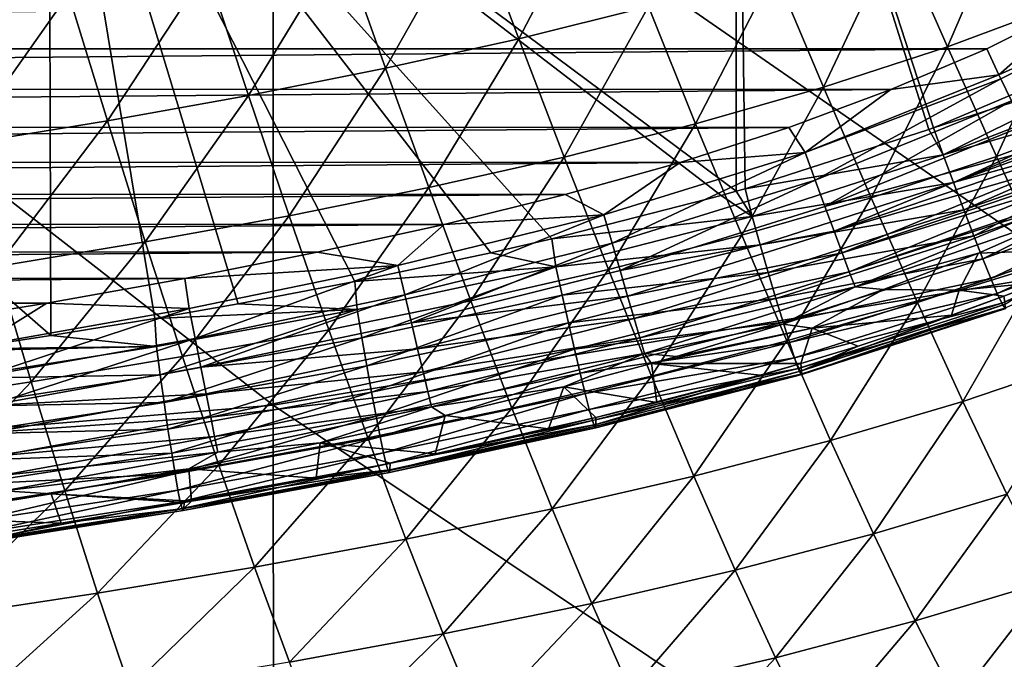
# Model space of a CAD drawing. Header units: metres. Extents: x -104 to 104, y -68 to 90.
# Tile 98 of 256: x 6.2 to 10.75, y -65.1 to -62.14. Entities that reach past the tile are written whole.
import ezdxf

# ---------------------------------------------------------------- set-up
doc = ezdxf.new("R2010")
doc.units = ezdxf.units.M
doc.layers.add('solid_FIT-BATH-153_SW0002', color=7, linetype='CONTINUOUS')

msp = doc.modelspace()

# ---------------------------------------------------------------- linework, layer by layer
at = {"layer": 'solid_FIT-BATH-153_SW0002'}
for points in [[(9.513554, -59.829491, 9.881903), (9.513889, -62.938446, 9.573331), (6.337785, -60.568897, 9.838465)], [(9.513554, -59.829491, 9.881903), (9.555609, -62.926586, 9.574115), (9.513889, -62.938446, 9.573331)], [(9.513554, -59.829491, 9.881903), (10.405565, -62.651928, 9.593268), (9.555609, -62.926586, 9.574115)], [(9.513554, -59.829491, 9.881903), (10.425984, -62.64439, 9.59382), (10.405565, -62.651928, 9.593268)], [(9.513554, -59.829491, 9.881903), (11.252146, -62.294132, 9.62034), (10.425984, -62.64439, 9.59382)], [(9.513554, -59.829491, 9.881903), (11.707888, -62.049896, 9.640275), (11.252146, -62.294132, 9.62034)], [(11.063119, -63.31295, 12.533631), (11.063119, -60.168377, 12.848028), (7.374184, -60.757767, 12.826087)], [(6.337785, -60.568897, 9.838465), (6.34709, -63.605881, 9.53492), (3.165326, -60.828018, 9.833501)], [(6.337785, -60.568897, 9.838465), (6.827215, -63.526897, 9.538888), (6.34709, -63.605881, 9.53492)], [(6.337785, -60.568897, 9.838465), (7.212992, -63.458469, 9.542458), (6.827215, -63.526897, 9.538888)], [(6.337785, -60.568897, 9.838465), (7.751118, -63.355297, 9.548057), (7.212992, -63.458469, 9.542458)], [(6.337785, -60.568897, 9.838465), (8.379533, -63.223137, 9.555564), (7.751118, -63.355297, 9.548057)], [(6.337785, -60.568897, 9.838465), (8.661515, -63.158855, 9.559374), (8.379533, -63.223137, 9.555564)], [(6.337785, -60.568897, 9.838465), (9.444831, -62.957829, 9.572057), (8.661515, -63.158855, 9.559374)], [(6.337785, -60.568897, 9.838465), (9.513889, -62.938446, 9.573331), (9.444831, -62.957829, 9.572057)], [(7.374184, -63.927685, 12.508709), (7.374184, -60.757767, 12.826087), (3.685249, -61.054604, 12.823212)], [(11.063119, -63.31295, 12.533631), (7.374184, -60.757767, 12.826087), (7.374184, -63.927685, 12.508709)], [(3.165326, -60.828018, 9.833501), (6.34709, -63.605881, 9.53492), (5.942558, -63.667637, 9.531918)], [(7.374184, -63.927685, 12.508709), (3.685249, -61.054604, 12.823212), (3.685249, -64.237259, 12.505028)], [(8.294006, -61.658958, -1.528397), (8.883463, -61.514591, -1.453606), (8.509248, -62.232552, -0.861569)], [(8.883463, -61.514591, -1.453606), (9.108264, -62.083004, -0.784658), (8.509248, -62.232552, -0.861569)], [(10.25701, -61.73753, -0.617482), (10.806358, -61.536797, -0.527136), (10.490489, -62.270008, 0.084472)], [(10.806358, -61.536797, -0.527136), (11.04566, -62.063843, 0.176263), (10.490489, -62.270008, 0.084472)], [(7.68892, -61.791008, -1.598927), (8.294006, -61.658958, -1.528397), (7.89341, -62.369465, -0.93448)], [(8.294006, -61.658958, -1.528397), (8.509248, -62.232552, -0.861569), (7.89341, -62.369465, -0.93448)], [(9.690907, -61.918793, -0.703315), (10.25701, -61.73753, -0.617482), (9.917562, -62.456516, -0.003019)], [(10.25701, -61.73753, -0.617482), (10.490489, -62.270008, 0.084472), (9.917562, -62.456516, -0.003019)], [(7.067412, -61.912491, -1.665841), (7.68892, -61.791008, -1.598927), (7.259916, -62.495529, -1.004066)], [(7.68892, -61.791008, -1.598927), (7.89341, -62.369465, -0.93448), (7.259916, -62.495529, -1.004066)], [(6.428673, -62.025169, -1.729798), (7.067412, -61.912491, -1.665841), (6.607908, -62.61253, -1.071014)], [(7.067412, -61.912491, -1.665841), (7.259916, -62.495529, -1.004066), (6.607908, -62.61253, -1.071014)], [(9.108264, -62.083004, -0.784658), (9.690907, -61.918793, -0.703315), (9.327024, -62.625729, -0.08624)], [(9.690907, -61.918793, -0.703315), (9.917562, -62.456516, -0.003019), (9.327024, -62.625729, -0.08624)], [(5.77161, -62.130875, -1.79165), (6.428673, -62.025169, -1.729798), (5.936253, -62.722355, -1.136225)], [(6.428673, -62.025169, -1.729798), (6.607908, -62.61253, -1.071014), (5.936253, -62.722355, -1.136225)], [(11.117952, -62.057114, 6.986014), (-11.117951, -62.057102, 6.986013), (-10.672359, -62.27993, 7.005508)], [(10.672176, -62.280045, 7.005518), (11.117952, -62.057114, 6.986014), (-10.672359, -62.27993, 7.005508)], [(10.490489, -62.270008, 0.084472), (11.04566, -62.063843, 0.176263), (10.717251, -62.776955, 0.812257)], [(10.728986, -62.400108, 7.025538), (11.117952, -62.057114, 6.986014), (10.672176, -62.280045, 7.005518)], [(11.04566, -62.063843, 0.176263), (11.27772, -62.565865, 0.905515), (10.717251, -62.776955, 0.812257)], [(10.728986, -62.400108, 7.025538), (11.191447, -62.189842, 7.009897), (11.117952, -62.057114, 6.986014)], [(8.509248, -62.232552, -0.861569), (9.108264, -62.083004, -0.784658), (8.718966, -62.779972, -0.165257)], [(9.108264, -62.083004, -0.784658), (9.327024, -62.625729, -0.08624), (8.718966, -62.779972, -0.165257)], [(10.728986, -62.400108, 7.025538), (10.737663, -62.418346, 7.030227), (11.191447, -62.189842, 7.009897)], [(10.737663, -62.418346, 7.030227), (10.786236, -62.519955, 7.064478), (11.191447, -62.189842, 7.009897)], [(7.89341, -62.369465, -0.93448), (8.509248, -62.232552, -0.861569), (8.092892, -62.921265, -0.240524)], [(8.509248, -62.232552, -0.861569), (8.718966, -62.779972, -0.165257), (8.092892, -62.921265, -0.240524)], [(10.672176, -62.280045, 7.005518), (-10.672359, -62.27993, 7.005508), (-10.233517, -62.46595, 7.021783)], [(10.229734, -62.46809, 7.02197), (10.672176, -62.280045, 7.005518), (-10.233517, -62.46595, 7.021783)], [(9.917562, -62.456516, -0.003019), (10.490489, -62.270008, 0.084472), (10.138012, -62.968212, 0.723095)], [(10.490489, -62.270008, 0.084472), (10.717251, -62.776955, 0.812257), (10.138012, -62.968212, 0.723095)], [(10.728986, -62.400108, 7.025538), (10.672176, -62.280045, 7.005518), (10.229734, -62.46809, 7.02197)], [(11.252146, -62.294132, 9.62034), (11.287373, -62.367287, 9.609076), (10.425984, -62.64439, 9.59382)], [(7.259916, -62.495529, -1.004066), (7.89341, -62.369465, -0.93448), (7.447927, -63.051411, -0.312743)], [(7.89341, -62.369465, -0.93448), (8.092892, -62.921265, -0.240524), (7.447927, -63.051411, -0.312743)], [(11.287373, -62.367287, 9.609076), (10.47156, -62.770298, 9.570981), (10.425984, -62.64439, 9.59382)], [(11.287373, -62.367287, 9.609076), (11.322747, -62.440121, 9.590998), (10.47156, -62.770298, 9.570981)], [(9.833912, -62.759544, 7.057272), (10.728986, -62.400108, 7.025538), (10.229734, -62.46809, 7.02197)], [(9.833912, -62.759544, 7.057272), (10.737663, -62.418346, 7.030227), (10.728986, -62.400108, 7.025538)], [(9.879965, -62.886223, 7.09769), (10.737663, -62.418346, 7.030227), (9.833912, -62.759544, 7.057272)], [(9.879965, -62.886223, 7.09769), (10.786236, -62.519955, 7.064478), (10.737663, -62.418346, 7.030227)], [(11.322747, -62.440121, 9.590998), (11.357786, -62.51162, 9.566215), (10.47156, -62.770298, 9.570981)], [(10.229734, -62.46809, 7.02197), (-10.233517, -62.46595, 7.021783), (-9.76589, -62.639584, 7.036974)], [(9.757561, -62.643116, 7.037283), (10.229734, -62.46809, 7.02197), (-9.76589, -62.639584, 7.036974)], [(9.327024, -62.625729, -0.08624), (9.917562, -62.456516, -0.003019), (9.540077, -63.14193, 0.637994)], [(9.917562, -62.456516, -0.003019), (10.138012, -62.968212, 0.723095), (9.540077, -63.14193, 0.637994)], [(9.833912, -62.759544, 7.057272), (10.229734, -62.46809, 7.02197), (9.757561, -62.643116, 7.037283)], [(6.607908, -62.61253, -1.071014), (7.259916, -62.495529, -1.004066), (6.783173, -63.17223, -0.382632)], [(7.259916, -62.495529, -1.004066), (7.447927, -63.051411, -0.312743), (6.783173, -63.17223, -0.382632)], [(9.924746, -63.008499, 7.157083), (10.786236, -62.519955, 7.064478), (9.879965, -62.886223, 7.09769)], [(9.924746, -63.008499, 7.157083), (10.842304, -62.63612, 7.122094), (10.786236, -62.519955, 7.064478)], [(11.357786, -62.51162, 9.566215), (10.519096, -62.898335, 9.527849), (10.47156, -62.770298, 9.570981)], [(11.357786, -62.51162, 9.566215), (11.391986, -62.580738, 9.534979), (10.519096, -62.898335, 9.527849)], [(10.717251, -62.776955, 0.812257), (11.27772, -62.565865, 0.905515), (10.937697, -63.257572, 1.562227)], [(5.936253, -62.722355, -1.136225), (6.607908, -62.61253, -1.071014), (6.097464, -63.285648, -0.451137)], [(6.607908, -62.61253, -1.071014), (6.783173, -63.17223, -0.382632), (6.097464, -63.285648, -0.451137)], [(11.391986, -62.580738, 9.534979), (11.425186, -62.647148, 9.497309), (10.519096, -62.898335, 9.527849)], [(9.757561, -62.643116, 7.037283), (-9.76589, -62.639584, 7.036974), (-9.269399, -62.800644, 7.051065)], [(9.255204, -62.804558, 7.051407), (9.757561, -62.643116, 7.037283), (-9.269399, -62.800644, 7.051065)], [(8.718966, -62.779972, -0.165257), (9.327024, -62.625729, -0.08624), (8.92347, -63.300369, 0.556878)], [(9.327024, -62.625729, -0.08624), (9.540077, -63.14193, 0.637994), (8.92347, -63.300369, 0.556878)], [(9.833912, -62.759544, 7.057272), (9.757561, -62.643116, 7.037283), (9.255204, -62.804558, 7.051407)], [(10.405565, -62.651928, 9.593268), (10.47156, -62.770298, 9.570981), (9.555609, -62.926586, 9.574115)], [(9.924746, -63.008499, 7.157083), (10.894671, -62.743546, 7.197176), (10.842304, -62.63612, 7.122094)], [(10.405565, -62.651928, 9.593268), (10.425984, -62.64439, 9.59382), (10.47156, -62.770298, 9.570981)], [(11.425186, -62.647148, 9.497309), (10.566594, -63.024353, 9.462246), (10.519096, -62.898335, 9.527849)], [(11.425186, -62.647148, 9.497309), (11.457282, -62.710617, 9.453131), (10.566594, -63.024353, 9.462246)], [(11.457282, -62.710617, 9.453131), (10.612427, -63.143711, 9.373051), (10.566594, -63.024353, 9.462246)], [(11.457282, -62.710617, 9.453131), (11.516747, -62.826019, 9.348115), (10.612427, -63.143711, 9.373051)], [(8.903169, -63.047066, 7.082762), (9.833912, -62.759544, 7.057272), (9.255204, -62.804558, 7.051407)], [(8.941138, -63.178543, 7.124593), (9.833912, -62.759544, 7.057272), (8.903169, -63.047066, 7.082762)], [(8.941138, -63.178543, 7.124593), (9.879965, -62.886223, 7.09769), (9.833912, -62.759544, 7.057272)], [(9.966707, -63.122177, 7.234914), (10.894671, -62.743546, 7.197176), (9.924746, -63.008499, 7.157083)], [(9.966707, -63.122177, 7.234914), (10.921728, -62.798508, 7.246334), (10.894671, -62.743546, 7.197176)], [(9.255204, -62.804558, 7.051407), (-9.269399, -62.800644, 7.051065), (-8.743546, -62.947952, 7.063953)], [(8.723073, -62.95293, 7.064388), (9.255204, -62.804558, 7.051407), (-8.743546, -62.947952, 7.063953)], [(8.092892, -62.921265, -0.240524), (8.718966, -62.779972, -0.165257), (8.287649, -63.445534, 0.479275)], [(8.718966, -62.779972, -0.165257), (8.92347, -63.300369, 0.556878), (8.287649, -63.445534, 0.479275)], [(8.903169, -63.047066, 7.082762), (9.255204, -62.804558, 7.051407), (8.723073, -62.95293, 7.064388)], [(10.47156, -62.770298, 9.570981), (9.588201, -63.055599, 9.551307), (9.555609, -62.926586, 9.574115)], [(10.47156, -62.770298, 9.570981), (10.519096, -62.898335, 9.527849), (9.588201, -63.055599, 9.551307)], [(9.966707, -63.122177, 7.234914), (10.942123, -62.83963, 7.288997), (10.921728, -62.798508, 7.246334)], [(10.138012, -62.968212, 0.723095), (10.717251, -62.776955, 0.812257), (10.352631, -63.45306, 1.471377)], [(10.717251, -62.776955, 0.812257), (10.937697, -63.257572, 1.562227), (10.352631, -63.45306, 1.471377)], [(10.004478, -63.223484, 7.330038), (10.942123, -62.83963, 7.288997), (9.966707, -63.122177, 7.234914)], [(10.004478, -63.223484, 7.330038), (10.971815, -62.898987, 7.361316), (10.942123, -62.83963, 7.288997)], [(11.516747, -62.826019, 9.348115), (10.654674, -63.251247, 9.262581), (10.612427, -63.143711, 9.373051)], [(11.516747, -62.826019, 9.348115), (11.568952, -62.924271, 9.22339), (10.654674, -63.251247, 9.262581)], [(8.977946, -63.305336, 7.18602), (9.879965, -62.886223, 7.09769), (8.941138, -63.178543, 7.124593)], [(8.977946, -63.305336, 7.18602), (9.924746, -63.008499, 7.157083), (9.879965, -62.886223, 7.09769)], [(10.519096, -62.898335, 9.527849), (9.625286, -63.185474, 9.50865), (9.588201, -63.055599, 9.551307)], [(10.519096, -62.898335, 9.527849), (10.566594, -63.024353, 9.462246), (9.625286, -63.185474, 9.50865)], [(7.447927, -63.051411, -0.312743), (8.092892, -62.921265, -0.240524), (7.6317, -63.579258, 0.404453)], [(8.092892, -62.921265, -0.240524), (8.287649, -63.445534, 0.479275), (7.6317, -63.579258, 0.404453)], [(9.444831, -62.957829, 9.572057), (9.513889, -62.938446, 9.573331), (9.588201, -63.055599, 9.551307)], [(9.513889, -62.938446, 9.573331), (9.555609, -62.926586, 9.574115), (9.588201, -63.055599, 9.551307)], [(10.004478, -63.223484, 7.330038), (10.983946, -62.922989, 7.394976), (10.971815, -62.898987, 7.361316)], [(10.037317, -63.310345, 7.438903), (10.983946, -62.922989, 7.394976), (10.004478, -63.223484, 7.330038)], [(10.037317, -63.310345, 7.438903), (11.01392, -62.98138, 7.491448), (10.983946, -62.922989, 7.394976)], [(11.568952, -62.924271, 9.22339), (10.691342, -63.341679, 9.133995), (10.654674, -63.251247, 9.262581)], [(11.568952, -62.924271, 9.22339), (11.611977, -63.001591, 9.081791), (10.691342, -63.341679, 9.133995)], [(8.723073, -62.95293, 7.064388), (-8.743546, -62.947952, 7.063953), (-8.189739, -63.084839, 7.075929)], [(8.164107, -63.091755, 7.076534), (8.723073, -62.95293, 7.064388), (-8.189739, -63.084839, 7.075929)], [(8.903169, -63.047066, 7.082762), (8.723073, -62.95293, 7.064388), (8.164107, -63.091755, 7.076534)], [(9.444831, -62.957829, 9.572057), (9.588201, -63.055599, 9.551307), (8.661515, -63.158855, 9.559374)], [(9.540077, -63.14193, 0.637994), (10.138012, -62.968212, 0.723095), (9.747773, -63.630764, 1.384384)], [(10.138012, -62.968212, 0.723095), (10.352631, -63.45306, 1.471377), (9.747773, -63.630764, 1.384384)], [(10.037317, -63.310345, 7.438903), (11.018984, -62.991085, 7.510115), (11.01392, -62.98138, 7.491448)], [(9.966707, -63.122177, 7.234914), (9.924746, -63.008499, 7.157083), (8.977946, -63.305336, 7.18602)], [(10.566594, -63.024353, 9.462246), (9.662392, -63.313389, 9.444038), (9.625286, -63.185474, 9.50865)], [(10.566594, -63.024353, 9.462246), (10.612427, -63.143711, 9.373051), (9.662392, -63.313389, 9.444038)], [(10.064645, -63.381104, 7.557362), (11.018984, -62.991085, 7.510115), (10.037317, -63.310345, 7.438903)], [(10.064645, -63.381104, 7.557362), (11.046444, -63.042461, 7.63009), (11.018984, -62.991085, 7.510115)], [(11.611977, -63.001591, 9.081791), (10.720721, -63.410545, 8.991008), (10.691342, -63.341679, 9.133995)], [(11.611977, -63.001591, 9.081791), (11.644682, -63.055931, 8.927051), (10.720721, -63.410545, 8.991008)], [(6.783173, -63.17223, -0.382632), (7.447927, -63.051411, -0.312743), (6.954697, -63.703365, 0.331665)], [(7.447927, -63.051411, -0.312743), (7.6317, -63.579258, 0.404453), (6.954697, -63.703365, 0.331665)], [(7.95084, -63.281944, 7.103649), (8.903169, -63.047066, 7.082762), (8.164107, -63.091755, 7.076534)], [(7.982579, -63.417084, 7.146805), (8.903169, -63.047066, 7.082762), (7.95084, -63.281944, 7.103649)], [(7.982579, -63.417084, 7.146805), (8.941138, -63.178543, 7.124593), (8.903169, -63.047066, 7.082762)], [(9.588201, -63.055599, 9.551307), (8.68135, -63.287983, 9.536911), (8.661515, -63.158855, 9.559374)], [(9.588201, -63.055599, 9.551307), (9.625286, -63.185474, 9.50865), (8.68135, -63.287983, 9.536911)], [(10.634377, -63.223911, 7.652946), (11.046444, -63.042461, 7.63009), (10.064645, -63.381104, 7.557362)], [(11.164835, -63.20483, 8.135489), (11.046444, -63.042461, 7.63009), (10.634377, -63.223911, 7.652946)], [(11.644682, -63.055931, 8.927051), (10.742208, -63.456665, 8.83953), (10.720721, -63.410545, 8.991008)], [(11.644682, -63.055931, 8.927051), (11.666577, -63.086731, 8.764242), (10.742208, -63.456665, 8.83953)], [(8.164107, -63.091755, 7.076534), (-8.189739, -63.084839, 7.075929), (-7.609822, -63.214188, 7.087245)], [(7.578171, -63.220543, 7.087801), (8.164107, -63.091755, 7.076534), (-7.609822, -63.214188, 7.087245)], [(7.95084, -63.281944, 7.103649), (8.164107, -63.091755, 7.076534), (7.578171, -63.220543, 7.087801)], [(9.012256, -63.422928, 7.266461), (9.966707, -63.122177, 7.234914), (8.977946, -63.305336, 7.18602)], [(10.004478, -63.223484, 7.330038), (9.966707, -63.122177, 7.234914), (9.012256, -63.422928, 7.266461)], [(11.666577, -63.086731, 8.764242), (10.75547, -63.479668, 8.686013), (10.742208, -63.456665, 8.83953)], [(8.379533, -63.223137, 9.555564), (8.661515, -63.158855, 9.559374), (8.68135, -63.287983, 9.536911)], [(8.92347, -63.300369, 0.556878), (9.540077, -63.14193, 0.637994), (9.123083, -63.792889, 1.301171)], [(9.540077, -63.14193, 0.637994), (9.747773, -63.630764, 1.384384), (9.123083, -63.792889, 1.301171)], [(10.612427, -63.143711, 9.373051), (9.698278, -63.43475, 9.356415), (9.662392, -63.313389, 9.444038)], [(10.612427, -63.143711, 9.373051), (10.654674, -63.251247, 9.262581), (9.698278, -63.43475, 9.356415)], [(7.578171, -63.220543, 7.087801), (-7.609822, -63.214188, 7.087245), (-7.003355, -63.33477, 7.097795)], [(6.097464, -63.285648, -0.451137), (6.783173, -63.17223, -0.382632), (6.255443, -63.819832, 0.259922)], [(6.783173, -63.17223, -0.382632), (6.954697, -63.703365, 0.331665), (6.255443, -63.819832, 0.259922)], [(8.013255, -63.547272, 7.210176), (8.941138, -63.178543, 7.124593), (7.982579, -63.417084, 7.146805)], [(8.013255, -63.547272, 7.210176), (8.977946, -63.305336, 7.18602), (8.941138, -63.178543, 7.124593)], [(9.625286, -63.185474, 9.50865), (8.710102, -63.418571, 9.494784), (8.68135, -63.287983, 9.536911)], [(9.625286, -63.185474, 9.50865), (9.662392, -63.313389, 9.444038), (8.710102, -63.418571, 9.494784)], [(11.164835, -63.20483, 8.135489), (10.634377, -63.223911, 7.652946), (10.545517, -63.39621, 7.995964)], [(10.916485, -63.359737, 8.265348), (11.164835, -63.20483, 8.135489), (10.545517, -63.39621, 7.995964)], [(6.965579, -63.341835, 7.098413), (7.578171, -63.220543, 7.087801), (-7.003355, -63.33477, 7.097795)], [(7.95084, -63.281944, 7.103649), (7.578171, -63.220543, 7.087801), (6.965579, -63.341835, 7.098413)], [(8.379533, -63.223137, 9.555564), (8.68135, -63.287983, 9.536911), (7.751118, -63.355297, 9.548057)], [(9.042887, -63.527271, 7.364692), (10.004478, -63.223484, 7.330038), (9.012256, -63.422928, 7.266461)], [(10.037317, -63.310345, 7.438903), (10.004478, -63.223484, 7.330038), (9.042887, -63.527271, 7.364692)], [(10.654674, -63.251247, 9.262581), (9.731485, -63.544456, 9.247997), (9.698278, -63.43475, 9.356415)], [(10.654674, -63.251247, 9.262581), (10.691342, -63.341679, 9.133995), (9.731485, -63.544456, 9.247997)], [(10.195904, -63.393414, 7.675328), (10.634377, -63.223911, 7.652946), (10.064645, -63.381104, 7.557362)], [(10.545517, -63.39621, 7.995964), (10.634377, -63.223911, 7.652946), (10.195904, -63.393414, 7.675328)], [(10.352631, -63.45306, 1.471377), (10.937697, -63.257572, 1.562227), (10.561783, -63.910244, 2.238179)], [(10.937697, -63.257572, 1.562227), (11.152221, -63.711056, 2.330746), (10.561783, -63.910244, 2.238179)], [(6.097464, -63.285648, -0.451137), (6.255443, -63.819832, 0.259922), (5.532614, -63.930668, 0.188096)], [(6.985791, -63.481171, 7.121397), (7.95084, -63.281944, 7.103649), (6.965579, -63.341835, 7.098413)], [(7.013236, -63.619259, 7.165753), (7.95084, -63.281944, 7.103649), (6.985791, -63.481171, 7.121397)], [(7.013236, -63.619259, 7.165753), (7.982579, -63.417084, 7.146805), (7.95084, -63.281944, 7.103649)], [(8.68135, -63.287983, 9.536911), (7.762148, -63.485771, 9.525758), (7.751118, -63.355297, 9.548057)], [(8.68135, -63.287983, 9.536911), (7.784384, -63.616581, 9.484159), (7.762148, -63.485771, 9.525758)], [(8.68135, -63.287983, 9.536911), (8.710102, -63.418571, 9.494784), (7.784384, -63.616581, 9.484159)], [(9.012256, -63.422928, 7.266461), (8.977946, -63.305336, 7.18602), (8.013255, -63.547272, 7.210176)], [(8.287649, -63.445534, 0.479275), (8.92347, -63.300369, 0.556878), (8.477973, -63.941414, 1.221242)], [(8.92347, -63.300369, 0.556878), (9.123083, -63.792889, 1.301171), (8.477973, -63.941414, 1.221242)], [(6.965579, -63.341835, 7.098413), (-7.003355, -63.33477, 7.097795), (-6.36747, -63.449181, 7.107804)], [(6.32723, -63.456142, 7.108413), (6.965579, -63.341835, 7.098413), (-6.36747, -63.449181, 7.107804)], [(6.985791, -63.481171, 7.121397), (6.965579, -63.341835, 7.098413), (6.32723, -63.456142, 7.108413)], [(11.063119, -63.31295, 12.533631), (7.374184, -63.927685, 12.508709), (11.065804, -66.399361, 12.202276)], [(9.662392, -63.313389, 9.444038), (8.738982, -63.547218, 9.431182), (8.710102, -63.418571, 9.494784)], [(9.662392, -63.313389, 9.444038), (9.698278, -63.43475, 9.356415), (8.738982, -63.547218, 9.431182)], [(9.069231, -63.616192, 7.476938), (10.037317, -63.310345, 7.438903), (9.042887, -63.527271, 7.364692)], [(10.064645, -63.381104, 7.557362), (10.037317, -63.310345, 7.438903), (9.069231, -63.616192, 7.476938)], [(10.691342, -63.341679, 9.133995), (9.760499, -63.63728, 9.121806), (9.731485, -63.544456, 9.247997)], [(10.691342, -63.341679, 9.133995), (10.720721, -63.410545, 8.991008), (9.760499, -63.63728, 9.121806)], [(7.212992, -63.458469, 9.542458), (7.751118, -63.355297, 9.548057), (7.762148, -63.485771, 9.525758)], [(9.090828, -63.687992, 7.598795), (10.064645, -63.381104, 7.557362), (9.069231, -63.616192, 7.476938)], [(9.730447, -63.552498, 7.697496), (10.064645, -63.381104, 7.557362), (9.090828, -63.687992, 7.598795)], [(9.730447, -63.552498, 7.697496), (10.195904, -63.393414, 7.675328), (10.064645, -63.381104, 7.557362)], [(9.865903, -63.572247, 7.858649), (10.195904, -63.393414, 7.675328), (9.730447, -63.552498, 7.697496)], [(10.545517, -63.39621, 7.995964), (10.195904, -63.393414, 7.675328), (9.865903, -63.572247, 7.858649)], [(10.508906, -63.512169, 8.263206), (10.545517, -63.39621, 7.995964), (9.865903, -63.572247, 7.858649)], [(10.508906, -63.512169, 8.263206), (10.751902, -63.423458, 8.26429), (10.545517, -63.39621, 7.995964)], [(10.751902, -63.423458, 8.26429), (10.916485, -63.359737, 8.265348), (10.545517, -63.39621, 7.995964)], [(10.758046, -63.460201, 8.394673), (10.916485, -63.359737, 8.265348), (10.751902, -63.423458, 8.26429)], [(7.039671, -63.752171, 7.230909), (7.982579, -63.417084, 7.146805), (7.013236, -63.619259, 7.165753)], [(7.039671, -63.752171, 7.230909), (8.013255, -63.547272, 7.210176), (7.982579, -63.417084, 7.146805)], [(8.710102, -63.418571, 9.494784), (7.806878, -63.745464, 9.421525), (7.784384, -63.616581, 9.484159)], [(8.710102, -63.418571, 9.494784), (8.738982, -63.547218, 9.431182), (7.806878, -63.745464, 9.421525)], [(8.041697, -63.667702, 7.293136), (9.012256, -63.422928, 7.266461), (8.013255, -63.547272, 7.210176)], [(9.042887, -63.527271, 7.364692), (9.012256, -63.422928, 7.266461), (8.041697, -63.667702, 7.293136)], [(9.698278, -63.43475, 9.356415), (8.767068, -63.669407, 9.345102), (8.738982, -63.547218, 9.431182)], [(9.698278, -63.43475, 9.356415), (9.731485, -63.544456, 9.247997), (8.767068, -63.669407, 9.345102)], [(10.720721, -63.410545, 8.991008), (9.784009, -63.708794, 8.981396), (9.760499, -63.63728, 9.121806)], [(10.720721, -63.410545, 8.991008), (10.742208, -63.456665, 8.83953), (9.784009, -63.708794, 8.981396)], [(9.816751, -63.769592, 8.39255), (10.751902, -63.423458, 8.26429), (10.508906, -63.512169, 8.263206)], [(10.758046, -63.460201, 8.394673), (10.751902, -63.423458, 8.26429), (9.816751, -63.769592, 8.39255)], [(6.32723, -63.456142, 7.108413), (-6.36747, -63.449181, 7.107804), (-5.702972, -63.559086, 7.11742)], [(5.661108, -63.564137, 7.117862), (6.32723, -63.456142, 7.108413), (-5.702972, -63.559086, 7.11742)], [(6.010754, -63.653164, 7.136759), (6.32723, -63.456142, 7.108413), (5.661108, -63.564137, 7.117862)], [(6.010754, -63.653164, 7.136759), (6.985791, -63.481171, 7.121397), (6.32723, -63.456142, 7.108413)], [(6.03562, -63.793636, 7.182251), (6.985791, -63.481171, 7.121397), (6.010754, -63.653164, 7.136759)], [(6.03562, -63.793636, 7.182251), (7.013236, -63.619259, 7.165753), (6.985791, -63.481171, 7.121397)], [(7.212992, -63.458469, 9.542458), (7.762148, -63.485771, 9.525758), (6.827215, -63.526897, 9.538888)], [(7.762148, -63.485771, 9.525758), (6.834159, -63.656574, 9.516886), (6.827215, -63.526897, 9.538888)], [(7.762148, -63.485771, 9.525758), (6.851898, -63.78709, 9.475822), (6.834159, -63.656574, 9.516886)], [(7.762148, -63.485771, 9.525758), (7.784384, -63.616581, 9.484159), (6.851898, -63.78709, 9.475822)], [(7.6317, -63.579258, 0.404453), (8.287649, -63.445534, 0.479275), (7.811502, -64.078178, 1.14384)], [(8.287649, -63.445534, 0.479275), (8.477973, -63.941414, 1.221242), (7.811502, -64.078178, 1.14384)], [(9.747773, -63.630764, 1.384384), (10.352631, -63.45306, 1.471377), (9.950451, -64.091408, 2.149281)], [(10.742208, -63.456665, 8.83953), (9.801524, -63.757732, 8.832439), (9.784009, -63.708794, 8.981396)], [(10.742208, -63.456665, 8.83953), (10.75547, -63.479668, 8.686013), (9.801524, -63.757732, 8.832439)], [(10.75547, -63.479668, 8.686013), (9.812754, -63.783611, 8.681131), (9.801524, -63.757732, 8.832439)], [(10.75547, -63.479668, 8.686013), (10.760433, -63.479851, 8.536407), (9.812754, -63.783611, 8.681131)], [(10.760433, -63.479851, 8.536407), (9.8176, -63.786617, 8.533202), (9.812754, -63.783611, 8.681131)], [(10.758046, -63.460201, 8.394673), (9.816751, -63.769592, 8.39255), (9.8176, -63.786617, 8.533202)], [(10.760433, -63.479851, 8.536407), (10.758046, -63.460201, 8.394673), (9.8176, -63.786617, 8.533202)], [(10.352631, -63.45306, 1.471377), (10.561783, -63.910244, 2.238179), (9.950451, -64.091408, 2.149281)], [(6.34709, -63.605881, 9.53492), (6.827215, -63.526897, 9.538888), (6.834159, -63.656574, 9.516886)], [(8.066879, -63.774075, 7.394375), (9.042887, -63.527271, 7.364692), (8.041697, -63.667702, 7.293136)], [(9.069231, -63.616192, 7.476938), (9.042887, -63.527271, 7.364692), (8.066879, -63.774075, 7.394375)], [(9.816751, -63.769592, 8.39255), (10.508906, -63.512169, 8.263206), (10.078861, -63.655045, 8.262458)], [(10.078861, -63.655045, 8.262458), (10.508906, -63.512169, 8.263206), (9.865903, -63.572247, 7.858649)], [(6.954697, -63.703365, 0.331665), (7.6317, -63.579258, 0.404453), (7.122715, -64.20504, 1.068188)], [(8.041697, -63.667702, 7.293136), (8.013255, -63.547272, 7.210176), (7.039671, -63.752171, 7.230909)], [(7.6317, -63.579258, 0.404453), (7.811502, -64.078178, 1.14384), (7.122715, -64.20504, 1.068188)], [(8.738982, -63.547218, 9.431182), (7.82895, -63.867992, 9.3369), (7.806878, -63.745464, 9.421525)], [(8.738982, -63.547218, 9.431182), (8.767068, -63.669407, 9.345102), (7.82895, -63.867992, 9.3369)], [(9.731485, -63.544456, 9.247997), (8.793252, -63.780136, 9.238671), (8.767068, -63.669407, 9.345102)], [(9.731485, -63.544456, 9.247997), (9.760499, -63.63728, 9.121806), (8.793252, -63.780136, 9.238671)], [(9.237761, -63.701862, 7.719418), (9.730447, -63.552498, 7.697496), (9.090828, -63.687992, 7.598795)], [(9.865903, -63.572247, 7.858649), (9.237761, -63.701862, 7.719418), (9.122268, -63.734489, 7.724374)], [(9.813678, -63.735283, 8.262612), (9.865903, -63.572247, 7.858649), (9.122268, -63.734489, 7.724374)], [(9.865903, -63.572247, 7.858649), (9.730447, -63.552498, 7.697496), (9.237761, -63.701862, 7.719418)], [(9.813678, -63.735283, 8.262612), (10.078861, -63.655045, 8.262458), (9.865903, -63.572247, 7.858649)], [(5.942558, -63.667637, 9.531918), (6.34709, -63.605881, 9.53492), (6.834159, -63.656574, 9.516886)], [(6.059519, -63.928692, 7.249112), (7.013236, -63.619259, 7.165753), (6.03562, -63.793636, 7.182251)], [(6.059519, -63.928692, 7.249112), (7.039671, -63.752171, 7.230909), (7.013236, -63.619259, 7.165753)], [(7.784384, -63.616581, 9.484159), (6.869979, -63.91571, 9.414132), (6.851898, -63.78709, 9.475822)], [(7.784384, -63.616581, 9.484159), (7.806878, -63.745464, 9.421525), (6.869979, -63.91571, 9.414132)], [(8.088298, -63.864147, 7.509892), (9.069231, -63.616192, 7.476938), (8.066879, -63.774075, 7.394375)], [(9.090828, -63.687992, 7.598795), (9.069231, -63.616192, 7.476938), (8.088298, -63.864147, 7.509892)], [(6.834159, -63.656574, 9.516886), (5.899425, -63.803791, 9.509787), (5.887346, -63.675755, 9.531529)], [(5.942558, -63.667637, 9.531918), (6.834159, -63.656574, 9.516886), (5.887346, -63.675755, 9.531529)], [(6.834159, -63.656574, 9.516886), (6.851898, -63.78709, 9.475822), (5.899425, -63.803791, 9.509787)], [(7.064049, -63.874809, 7.316191), (8.041697, -63.667702, 7.293136), (7.039671, -63.752171, 7.230909)], [(8.066879, -63.774075, 7.394375), (8.041697, -63.667702, 7.293136), (7.064049, -63.874809, 7.316191)], [(8.767068, -63.669407, 9.345102), (7.849765, -63.979267, 9.232325), (7.82895, -63.867992, 9.3369)], [(8.767068, -63.669407, 9.345102), (8.793252, -63.780136, 9.238671), (7.849765, -63.979267, 9.232325)], [(9.760499, -63.63728, 9.121806), (8.816384, -63.874283, 9.114779), (8.793252, -63.780136, 9.238671)], [(9.760499, -63.63728, 9.121806), (9.784009, -63.708794, 8.981396), (8.816384, -63.874283, 9.114779)], [(9.123083, -63.792889, 1.301171), (9.747773, -63.630764, 1.384384), (9.318115, -64.256683, 2.063963)], [(9.747773, -63.630764, 1.384384), (9.950451, -64.091408, 2.149281), (9.318115, -64.256683, 2.063963)], [(9.816751, -63.769592, 8.39255), (10.078861, -63.655045, 8.262458), (9.813678, -63.735283, 8.262612)], [(6.255443, -63.819832, 0.259922), (6.954697, -63.703365, 0.331665), (6.410396, -64.323997, 0.993255)], [(6.954697, -63.703365, 0.331665), (7.122715, -64.20504, 1.068188), (6.410396, -64.323997, 0.993255)], [(8.105578, -63.936192, 7.635017), (9.090828, -63.687992, 7.598795), (8.088298, -63.864147, 7.509892)], [(8.717058, -63.8428, 7.741352), (9.090828, -63.687992, 7.598795), (8.105578, -63.936192, 7.635017)], [(8.717058, -63.8428, 7.741352), (9.122268, -63.734489, 7.724374), (9.090828, -63.687992, 7.598795)], [(9.784009, -63.708794, 8.981396), (8.835465, -63.947498, 8.976833), (8.816384, -63.874283, 9.114779)], [(9.784009, -63.708794, 8.981396), (9.801524, -63.757732, 8.832439), (8.835465, -63.947498, 8.976833)], [(9.122268, -63.734489, 7.724374), (9.237761, -63.701862, 7.719418), (9.090828, -63.687992, 7.598795)], [(10.561783, -63.910244, 2.238179), (11.152221, -63.711056, 2.330746), (10.765852, -64.339127, 3.021097)], [(7.064049, -63.874809, 7.316191), (7.039671, -63.752171, 7.230909), (6.059519, -63.928692, 7.249112)], [(7.806878, -63.745464, 9.421525), (6.887885, -64.038094, 9.330906), (6.869979, -63.91571, 9.414132)], [(7.806878, -63.745464, 9.421525), (7.82895, -63.867992, 9.3369), (6.887885, -64.038094, 9.330906)], [(9.148281, -63.915733, 8.264522), (9.122268, -63.734489, 7.724374), (8.717058, -63.8428, 7.741352)], [(9.801524, -63.757732, 8.832439), (8.85008, -63.998459, 8.830291), (8.835465, -63.947498, 8.976833)], [(9.801524, -63.757732, 8.832439), (9.812754, -63.783611, 8.681131), (8.85008, -63.998459, 8.830291)], [(8.865631, -64.017387, 8.395236), (9.813678, -63.735283, 8.262612), (9.625933, -63.788967, 8.262957)], [(9.816751, -63.769592, 8.39255), (9.813678, -63.735283, 8.262612), (8.865631, -64.017387, 8.395236)], [(9.625933, -63.788967, 8.262957), (9.813678, -63.735283, 8.262612), (9.122268, -63.734489, 7.724374)], [(9.148281, -63.915733, 8.264522), (9.625933, -63.788967, 8.262957), (9.122268, -63.734489, 7.724374)], [(6.851898, -63.78709, 9.475822), (5.914366, -63.933582, 9.469265), (5.899425, -63.803791, 9.509787)], [(6.851898, -63.78709, 9.475822), (6.869979, -63.91571, 9.414132), (5.914366, -63.933582, 9.469265)], [(7.085459, -63.982658, 7.420211), (8.066879, -63.774075, 7.394375), (7.064049, -63.874809, 7.316191)], [(8.088298, -63.864147, 7.509892), (8.066879, -63.774075, 7.394375), (7.085459, -63.982658, 7.420211)], [(8.793252, -63.780136, 9.238671), (7.868449, -64.07428, 9.110574), (7.849765, -63.979267, 9.232325)], [(8.793252, -63.780136, 9.238671), (8.816384, -63.874283, 9.114779), (7.868449, -64.07428, 9.110574)], [(8.477973, -63.941414, 1.221242), (9.123083, -63.792889, 1.301171), (8.664149, -64.408028, 1.981714)], [(9.123083, -63.792889, 1.301171), (9.318115, -64.256683, 2.063963), (8.664149, -64.408028, 1.981714)], [(9.812754, -63.783611, 8.681131), (8.859961, -64.026596, 8.681106), (8.85008, -63.998459, 8.830291)], [(9.812754, -63.783611, 8.681131), (9.8176, -63.786617, 8.533202), (8.859961, -64.026596, 8.681106)], [(9.8176, -63.786617, 8.533202), (8.864985, -64.032005, 8.534808), (8.859961, -64.026596, 8.681106)], [(9.816751, -63.769592, 8.39255), (8.865631, -64.017387, 8.395236), (8.864985, -64.032005, 8.534808)], [(9.8176, -63.786617, 8.533202), (9.816751, -63.769592, 8.39255), (8.864985, -64.032005, 8.534808)], [(8.865156, -63.985462, 8.265788), (9.625933, -63.788967, 8.262957), (9.148281, -63.915733, 8.264522)], [(8.865631, -64.017387, 8.395236), (9.625933, -63.788967, 8.262957), (8.865156, -63.985462, 8.265788)], [(5.532614, -63.930668, 0.188096), (6.255443, -63.819832, 0.259922), (5.673208, -64.437096, 0.917861)], [(6.255443, -63.819832, 0.259922), (6.410396, -64.323997, 0.993255), (5.673208, -64.437096, 0.917861)], [(8.168511, -63.975883, 7.762589), (8.717058, -63.8428, 7.741352), (8.105578, -63.936192, 7.635017)], [(8.647024, -64.036957, 8.266879), (8.717058, -63.8428, 7.741352), (8.168511, -63.975883, 7.762589)], [(8.647024, -64.036957, 8.266879), (8.865156, -63.985462, 8.265788), (8.717058, -63.8428, 7.741352)], [(8.865156, -63.985462, 8.265788), (9.148281, -63.915733, 8.264522), (8.717058, -63.8428, 7.741352)], [(6.081477, -64.052994, 7.336624), (7.064049, -63.874809, 7.316191), (6.059519, -63.928692, 7.249112)], [(7.085459, -63.982658, 7.420211), (7.064049, -63.874809, 7.316191), (6.081477, -64.052994, 7.336624)], [(7.82895, -63.867992, 9.3369), (6.904963, -64.149475, 9.228105), (6.887885, -64.038094, 9.330906)], [(7.82895, -63.867992, 9.3369), (7.849765, -63.979267, 9.232325), (6.904963, -64.149475, 9.228105)], [(7.103468, -64.07341, 7.538749), (8.088298, -63.864147, 7.509892), (7.085459, -63.982658, 7.420211)], [(8.105578, -63.936192, 7.635017), (8.088298, -63.864147, 7.509892), (7.103468, -64.07341, 7.538749)], [(8.816384, -63.874283, 9.114779), (7.884231, -64.148766, 8.974925), (7.868449, -64.07428, 9.110574)], [(8.816384, -63.874283, 9.114779), (8.835465, -63.947498, 8.976833), (7.884231, -64.148766, 8.974925)], [(7.374184, -63.927685, 12.508709), (3.685249, -64.237259, 12.505028), (7.377051, -67.039047, 12.174185)], [(6.869979, -63.91571, 9.414132), (5.929665, -64.061508, 9.408506), (5.914366, -63.933582, 9.469265)], [(6.869979, -63.91571, 9.414132), (6.887885, -64.038094, 9.330906), (5.929665, -64.061508, 9.408506)], [(7.117772, -64.145317, 7.66688), (8.105578, -63.936192, 7.635017), (7.103468, -64.07341, 7.538749)], [(7.591784, -64.101952, 7.783098), (8.105578, -63.936192, 7.635017), (7.117772, -64.145317, 7.66688)], [(7.374184, -63.927685, 12.508709), (7.377051, -67.039047, 12.174185), (11.065804, -66.399361, 12.202276)], [(7.591784, -64.101952, 7.783098), (8.168511, -63.975883, 7.762589), (8.105578, -63.936192, 7.635017)], [(7.811502, -64.078178, 1.14384), (8.477973, -63.941414, 1.221242), (7.987589, -64.547302, 1.901746)], [(8.477973, -63.941414, 1.221242), (8.664149, -64.408028, 1.981714), (7.987589, -64.547302, 1.901746)], [(9.950451, -64.091408, 2.149281), (10.561783, -63.910244, 2.238179), (10.148463, -64.523201, 2.930293)], [(10.561783, -63.910244, 2.238179), (10.765852, -64.339127, 3.021097), (10.148463, -64.523201, 2.930293)], [(6.100646, -64.161812, 7.443317), (7.085459, -63.982658, 7.420211), (6.081477, -64.052994, 7.336624)], [(7.103468, -64.07341, 7.538749), (7.085459, -63.982658, 7.420211), (6.100646, -64.161812, 7.443317)], [(7.849765, -63.979267, 9.232325), (6.920525, -64.244965, 9.108396), (6.904963, -64.149475, 9.228105)], [(7.849765, -63.979267, 9.232325), (7.868449, -64.07428, 9.110574), (6.920525, -64.244965, 9.108396)], [(8.122782, -64.153374, 8.269885), (8.168511, -63.975883, 7.762589), (7.591784, -64.101952, 7.783098)], [(8.835465, -63.947498, 8.976833), (7.896755, -64.201363, 8.830631), (7.884231, -64.148766, 8.974925)], [(8.835465, -63.947498, 8.976833), (8.85008, -63.998459, 8.830291), (7.896755, -64.201363, 8.830631)], [(8.122782, -64.153374, 8.269885), (8.647024, -64.036957, 8.266879), (8.168511, -63.975883, 7.762589)], [(8.122782, -64.153374, 8.269885), (8.865156, -63.985462, 8.265788), (8.647024, -64.036957, 8.266879)], [(8.865631, -64.017387, 8.395236), (8.865156, -63.985462, 8.265788), (8.122782, -64.153374, 8.269885)], [(8.85008, -63.998459, 8.830291), (7.905763, -64.231422, 8.683435), (7.896755, -64.201363, 8.830631)], [(8.85008, -63.998459, 8.830291), (8.859961, -64.026596, 8.681106), (7.905763, -64.231422, 8.683435)], [(8.859961, -64.026596, 8.681106), (7.911112, -64.23896, 8.538686), (7.905763, -64.231422, 8.683435)], [(8.859961, -64.026596, 8.681106), (8.864985, -64.032005, 8.534808), (7.911112, -64.23896, 8.538686)], [(8.864985, -64.032005, 8.534808), (7.913112, -64.226547, 8.400158), (7.911112, -64.23896, 8.538686)], [(8.865631, -64.017387, 8.395236), (7.915359, -64.196739, 8.271221), (7.913112, -64.226547, 8.400158)], [(8.864985, -64.032005, 8.534808), (8.865631, -64.017387, 8.395236), (7.913112, -64.226547, 8.400158)], [(8.865631, -64.017387, 8.395236), (8.122782, -64.153374, 8.269885), (7.915359, -64.196739, 8.271221)], [(6.887885, -64.038094, 9.330906), (5.9449, -64.18335, 9.32664), (5.929665, -64.061508, 9.408506)], [(6.887885, -64.038094, 9.330906), (6.904963, -64.149475, 9.228105), (5.9449, -64.18335, 9.32664)], [(6.116637, -64.2528, 7.564754), (7.103468, -64.07341, 7.538749), (6.100646, -64.161812, 7.443317)], [(7.117772, -64.145317, 7.66688), (7.103468, -64.07341, 7.538749), (6.116637, -64.2528, 7.564754)], [(7.868449, -64.07428, 9.110574), (6.93396, -64.320389, 8.974933), (6.920525, -64.244965, 9.108396)], [(7.868449, -64.07428, 9.110574), (7.884231, -64.148766, 8.974925), (6.93396, -64.320389, 8.974933)], [(7.122715, -64.20504, 1.068188), (7.811502, -64.078178, 1.14384), (7.287456, -64.676361, 1.823257)], [(7.811502, -64.078178, 1.14384), (7.987589, -64.547302, 1.901746), (7.287456, -64.676361, 1.823257)], [(6.984842, -64.222389, 7.804028), (7.591784, -64.101952, 7.783098), (7.117772, -64.145317, 7.66688)], [(7.572938, -64.265251, 8.273602), (7.591784, -64.101952, 7.783098), (6.984842, -64.222389, 7.804028)], [(7.572938, -64.265251, 8.273602), (7.915359, -64.196739, 8.271221), (7.591784, -64.101952, 7.783098)], [(7.915359, -64.196739, 8.271221), (8.122782, -64.153374, 8.269885), (7.591784, -64.101952, 7.783098)], [(9.318115, -64.256683, 2.063963), (9.950451, -64.091408, 2.149281), (9.508892, -64.691086, 2.842881)], [(9.950451, -64.091408, 2.149281), (10.148463, -64.523201, 2.930293), (9.508892, -64.691086, 2.842881)], [(6.904963, -64.149475, 9.228105), (5.95953, -64.294464, 9.225556), (5.9449, -64.18335, 9.32664)], [(6.904963, -64.149475, 9.228105), (6.920525, -64.244965, 9.108396), (5.95953, -64.294464, 9.225556)], [(6.129183, -64.324219, 7.695756), (7.117772, -64.145317, 7.66688), (6.116637, -64.2528, 7.564754)], [(6.984842, -64.222389, 7.804028), (7.117772, -64.145317, 7.66688), (6.129183, -64.324219, 7.695756)], [(7.884231, -64.148766, 8.974925), (6.944951, -64.374352, 8.832787), (6.93396, -64.320389, 8.974933)], [(7.884231, -64.148766, 8.974925), (7.896755, -64.201363, 8.830631), (6.944951, -64.374352, 8.832787)], [(6.410396, -64.323997, 0.993255), (7.122715, -64.20504, 1.068188), (6.562522, -64.797218, 1.745172)], [(7.122715, -64.20504, 1.068188), (7.287456, -64.676361, 1.823257), (6.562522, -64.797218, 1.745172)], [(7.896755, -64.201363, 8.830631), (6.953254, -64.406166, 8.687501), (6.944951, -64.374352, 8.832787)], [(7.896755, -64.201363, 8.830631), (7.905763, -64.231422, 8.683435), (6.953254, -64.406166, 8.687501)], [(7.913112, -64.226547, 8.400158), (7.915359, -64.196739, 8.271221), (7.572938, -64.265251, 8.273602)], [(3.685249, -64.237259, 12.505028), (3.687155, -67.361343, 12.169601), (7.377051, -67.039047, 12.174185)], [(6.920525, -64.244965, 9.108396), (5.972986, -64.390099, 9.107821), (5.95953, -64.294464, 9.225556)], [(6.920525, -64.244965, 9.108396), (5.984755, -64.466194, 8.976474), (5.972986, -64.390099, 9.107821)], [(6.920525, -64.244965, 9.108396), (6.93396, -64.320389, 8.974933), (5.984755, -64.466194, 8.976474)], [(6.34778, -64.337379, 7.824572), (6.984842, -64.222389, 7.804028), (6.129183, -64.324219, 7.695756)], [(6.996681, -64.372452, 8.278093), (6.984842, -64.222389, 7.804028), (6.34778, -64.337379, 7.824572)], [(7.905763, -64.231422, 8.683435), (6.958716, -64.415741, 8.544252), (6.953254, -64.406166, 8.687501)], [(7.905763, -64.231422, 8.683435), (7.911112, -64.23896, 8.538686), (6.958716, -64.415741, 8.544252)], [(7.911112, -64.23896, 8.538686), (6.961536, -64.405533, 8.40676), (6.958716, -64.415741, 8.544252)], [(7.913112, -64.226547, 8.400158), (6.996681, -64.372452, 8.278093), (6.961536, -64.405533, 8.40676)], [(7.911112, -64.23896, 8.538686), (7.913112, -64.226547, 8.400158), (6.961536, -64.405533, 8.40676)], [(6.996681, -64.372452, 8.278093), (7.572938, -64.265251, 8.273602), (6.984842, -64.222389, 7.804028)], [(7.913112, -64.226547, 8.400158), (7.572938, -64.265251, 8.273602), (6.996681, -64.372452, 8.278093)], [(8.664149, -64.408028, 1.981714), (9.318115, -64.256683, 2.063963), (8.846476, -64.844719, 2.75833)], [(9.318115, -64.256683, 2.063963), (9.508892, -64.691086, 2.842881), (8.846476, -64.844719, 2.75833)], [(5.673208, -64.437096, 0.917861), (6.410396, -64.323997, 0.993255), (5.811447, -64.91198, 1.666262)], [(5.680789, -64.44783, 7.843826), (6.34778, -64.337379, 7.824572), (6.129183, -64.324219, 7.695756)], [(6.394722, -64.474174, 8.283358), (6.34778, -64.337379, 7.824572), (5.680789, -64.44783, 7.843826)], [(6.410396, -64.323997, 0.993255), (6.562522, -64.797218, 1.745172), (5.811447, -64.91198, 1.666262)], [(6.93396, -64.320389, 8.974933), (5.994555, -64.521324, 8.83641), (5.984755, -64.466194, 8.976474)], [(6.93396, -64.320389, 8.974933), (6.944951, -64.374352, 8.832787), (5.994555, -64.521324, 8.83641)], [(6.962699, -64.378464, 8.278377), (6.996681, -64.372452, 8.278093), (6.34778, -64.337379, 7.824572)], [(6.394722, -64.474174, 8.283358), (6.962699, -64.378464, 8.278377), (6.34778, -64.337379, 7.824572)], [(10.148463, -64.523201, 2.930293), (10.765852, -64.339127, 3.021097), (10.342195, -64.92588, 3.727594)], [(10.765852, -64.339127, 3.021097), (10.965254, -64.739433, 3.820239), (10.342195, -64.92588, 3.727594)], [(6.944951, -64.374352, 8.832787), (6.00216, -64.554749, 8.692985), (5.994555, -64.521324, 8.83641)], [(6.944951, -64.374352, 8.832787), (6.953254, -64.406166, 8.687501), (6.00216, -64.554749, 8.692985)], [(6.961536, -64.405533, 8.40676), (6.962699, -64.378464, 8.278377), (6.394722, -64.474174, 8.283358)], [(6.961536, -64.405533, 8.40676), (6.996681, -64.372452, 8.278093), (6.962699, -64.378464, 8.278377)], [(6.953254, -64.406166, 8.687501), (6.007418, -64.566322, 8.551216), (6.00216, -64.554749, 8.692985)], [(6.953254, -64.406166, 8.687501), (6.958716, -64.415741, 8.544252), (6.007418, -64.566322, 8.551216)], [(6.958716, -64.415741, 8.544252), (6.01047, -64.558342, 8.414765), (6.007418, -64.566322, 8.551216)], [(6.961536, -64.405533, 8.40676), (6.394722, -64.474174, 8.283358), (6.01047, -64.558342, 8.414765)], [(6.958716, -64.415741, 8.544252), (6.961536, -64.405533, 8.40676), (6.01047, -64.558342, 8.414765)], [(7.987589, -64.547302, 1.901746), (8.664149, -64.408028, 1.981714), (8.160231, -64.985947, 2.675828)], [(8.664149, -64.408028, 1.981714), (8.846476, -64.844719, 2.75833), (8.160231, -64.985947, 2.675828)], [(6.014582, -64.533257, 8.286929), (6.394722, -64.474174, 8.283358), (5.680789, -64.44783, 7.843826)], [(6.01047, -64.558342, 8.414765), (6.394722, -64.474174, 8.283358), (6.014582, -64.533257, 8.286929)], [(9.508892, -64.691086, 2.842881), (10.148463, -64.523201, 2.930293), (9.695767, -65.095825, 3.63816)], [(10.148463, -64.523201, 2.930293), (10.342195, -64.92588, 3.727594), (9.695767, -65.095825, 3.63816)], [(7.287456, -64.676361, 1.823257), (7.987589, -64.547302, 1.901746), (7.44916, -65.116623, 2.594544)], [(7.987589, -64.547302, 1.901746), (8.160231, -64.985947, 2.675828), (7.44916, -65.116623, 2.594544)], [(6.562522, -64.797218, 1.745172), (7.287456, -64.676361, 1.823257), (6.712031, -65.2388, 2.513361)], [(7.287456, -64.676361, 1.823257), (7.44916, -65.116623, 2.594544), (6.712031, -65.2388, 2.513361)], [(8.846476, -64.844719, 2.75833), (9.508892, -64.691086, 2.842881), (9.025273, -65.251183, 3.55139)], [(9.508892, -64.691086, 2.842881), (9.695767, -65.095825, 3.63816), (9.025273, -65.251183, 3.55139)], [(10.342195, -64.92588, 3.727594), (10.965254, -64.739433, 3.820239), (10.532033, -65.299202, 4.541667)], [(10.965254, -64.739433, 3.820239), (11.160407, -65.110947, 4.63602), (10.532033, -65.299202, 4.541667)], [(5.811447, -64.91198, 1.666262), (6.562522, -64.797218, 1.745172), (5.947505, -65.354591, 2.431004)], [(6.562522, -64.797218, 1.745172), (6.712031, -65.2388, 2.513361), (5.947505, -65.354591, 2.431004)], [(8.160231, -64.985947, 2.675828), (8.846476, -64.844719, 2.75833), (8.329717, -65.393799, 3.466446)], [(8.846476, -64.844719, 2.75833), (9.025273, -65.251183, 3.55139), (8.329717, -65.393799, 3.466446)], [(9.695767, -65.095825, 3.63816), (10.342195, -64.92588, 3.727594), (9.879097, -65.470657, 4.450354)], [(10.342195, -64.92588, 3.727594), (10.532033, -65.299202, 4.541667), (9.879097, -65.470657, 4.450354)], [(7.44916, -65.116623, 2.594544), (8.160231, -64.985947, 2.675828), (7.608085, -65.525536, 3.382471)], [(8.160231, -64.985947, 2.675828), (8.329717, -65.393799, 3.466446), (7.608085, -65.525536, 3.382471)], [(9.025273, -65.251183, 3.55139), (9.695767, -65.095825, 3.63816), (9.200869, -65.62719, 4.361515)], [(9.695767, -65.095825, 3.63816), (9.879097, -65.470657, 4.450354), (9.200869, -65.62719, 4.361515)]]:
    msp.add_3dface(points, dxfattribs=at)

doc.saveas('drawing.dxf')
